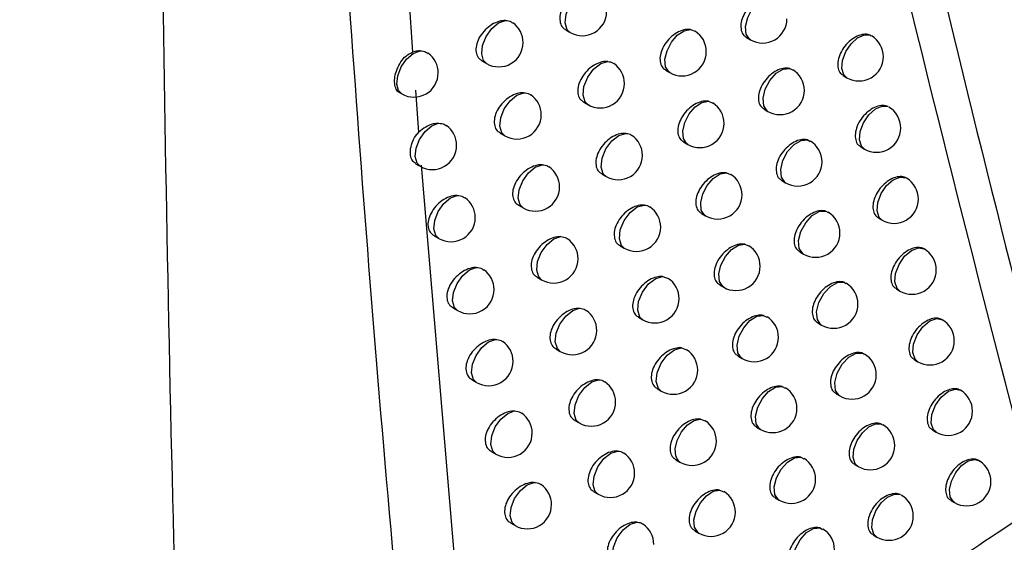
# Model space of a CAD drawing. Header units: millimetres. Extents: x 15336 to 16492, y 10123 to 11383.
# Tile 62 of 71: x 16311 to 16332, y 11000 to 11010. Entities that reach past the tile are written whole.
import ezdxf

# ---------------------------------------------------------------- set-up
doc = ezdxf.new("R2010")
doc.units = ezdxf.units.MM

msp = doc.modelspace()

# ---------------------------------------------------------------- linework, layer by layer
at = {"color": 7, "linetype": 'Continuous', "lineweight": 25}
for p, q in [((16318.944, 11017.18), (16319.454, 11009.687)), ((16322.608, 11010.143), (16322.699, 11010.091)), ((16325.174, 11010.154), (16325.271, 11010.117)), ((16326.33, 11009.987), (16326.411, 11009.941)), ((16328.878, 11010.035), (16328.898, 11010.02)), ((16320.883, 11009.506), (16320.979, 11009.451)), ((16324.667, 11009.314), (16324.752, 11009.265)), ((16327.221, 11009.351), (16327.278, 11009.32)), ((16328.323, 11009.203), (16328.397, 11009.16)), ((16319.511, 11008.907), (16319.577, 11008.032)), ((16319.183, 11008.855), (16319.231, 11008.827)), ((16325.544, 11008.676), (16325.635, 11008.639)), ((16322.976, 11008.658), (16323.067, 11008.605)), ((16326.692, 11008.511), (16326.771, 11008.466)), ((16321.257, 11008.017), (16321.353, 11007.962)), ((16327.59, 11007.878), (16327.641, 11007.849)), ((16325.034, 11007.836), (16325.118, 11007.787)), ((16328.683, 11007.734), (16328.756, 11007.691)), ((16319.517, 11007.389), (16319.611, 11007.335)), ((16319.629, 11007.357), (16320.362, 10998.645)), ((16323.349, 11007.176), (16323.438, 11007.124)), ((16325.917, 11007.201), (16326.002, 11007.165)), ((16327.057, 11007.039), (16327.135, 11006.994)), ((16321.636, 11006.532), (16321.73, 11006.477)), ((16325.404, 11006.361), (16325.488, 11006.313)), ((16327.963, 11006.409), (16328.008, 11006.382)), ((16329.047, 11006.268), (16329.12, 11006.226)), ((16319.895, 11005.904), (16319.995, 11005.846)), ((16323.725, 11005.698), (16323.813, 11005.647)), ((16326.295, 11005.73), (16326.373, 11005.695)), ((16327.426, 11005.571), (16327.503, 11005.527)), ((16322.018, 11005.05), (16322.111, 11004.996)), ((16324.606, 11005.062), (16324.714, 11005.025)), ((16325.778, 11004.89), (16325.861, 11004.842)), ((16328.34, 11004.944), (16328.378, 11004.919)), ((16329.415, 11004.807), (16329.487, 11004.765)), ((16320.284, 11004.418), (16320.382, 11004.361)), ((16324.104, 11004.223), (16324.192, 11004.173)), ((16326.676, 11004.263), (16326.749, 11004.228)), ((16327.799, 11004.107), (16327.875, 11004.063)), ((16322.404, 11003.572), (16322.496, 11003.519)), ((16324.992, 11003.592), (16325.094, 11003.555)), ((16326.156, 11003.422), (16326.238, 11003.375)), ((16328.722, 11003.482), (16328.753, 11003.46)), ((16329.787, 11003.349), (16329.858, 11003.308)), ((16320.676, 11002.937), (16320.773, 11002.881)), ((16327.061, 11002.799), (16327.128, 11002.766)), ((16324.488, 11002.753), (16324.574, 11002.703)), ((16328.175, 11002.647), (16328.251, 11002.603)), ((16322.793, 11002.099), (16322.884, 11002.046)), ((16325.381, 11002.126), (16325.478, 11002.089)), ((16329.107, 11002.024), (16329.132, 11002.006)), ((16326.538, 11001.959), (16326.618, 11001.913)), ((16330.163, 11001.895), (16330.233, 11001.855)), ((16321.071, 11001.46), (16321.167, 11001.404)), ((16324.875, 11001.286), (16324.96, 11001.237)), ((16327.451, 11001.339), (16327.511, 11001.307)), ((16328.556, 11001.19), (16328.631, 11001.147)), ((16323.186, 11000.629), (16323.276, 11000.577)), ((16325.775, 11000.664), (16325.866, 11000.627)), ((16326.923, 11000.5), (16327.003, 11000.454)), ((16330.543, 11000.445), (16330.612, 11000.405)), ((16321.47, 10999.986), (16321.565, 10999.931)), ((16325.266, 10999.824), (16325.35, 10999.775)), ((16327.844, 10999.883), (16327.897, 10999.853)), ((16328.94, 10999.737), (16329.014, 10999.695))]:
    msp.add_line(p, q, dxfattribs=at)
at = {"color": 7, "linetype": 'Continuous', "lineweight": 25, "flags": 128}
for points in [[(16322.699, 11010.091), (16322.638, 11010.15), (16322.597, 11010.288), (16322.616, 11010.467), (16322.692, 11010.656), (16322.813, 11010.822), (16322.957, 11010.936), (16323.1, 11010.98)], [(16326.411, 11009.941), (16326.391, 11009.954), (16326.322, 11010.059), (16326.309, 11010.216), (16326.354, 11010.4), (16326.449, 11010.579), (16326.579, 11010.724), (16326.722, 11010.811), (16326.855, 11010.827)], [(16320.979, 11009.451), (16320.916, 11009.514), (16320.877, 11009.65), (16320.895, 11009.825), (16320.969, 11010.01), (16321.086, 11010.174), (16321.226, 11010.29), (16321.367, 11010.339)], [(16324.752, 11009.265), (16324.727, 11009.283), (16324.663, 11009.388), (16324.651, 11009.54), (16324.693, 11009.716), (16324.782, 11009.89), (16324.905, 11010.034), (16325.043, 11010.127), (16325.174, 11010.154)], [(16328.397, 11009.16), (16328.336, 11009.219), (16328.295, 11009.349), (16328.309, 11009.518), (16328.375, 11009.698), (16328.484, 11009.861), (16328.618, 11009.983), (16328.757, 11010.044), (16328.878, 11010.035)], [(16319.231, 11008.827), (16319.165, 11008.894), (16319.128, 11009.029), (16319.147, 11009.201), (16319.218, 11009.382), (16319.332, 11009.544), (16319.468, 11009.661), (16319.607, 11009.714)], [(16323.067, 11008.605), (16323.007, 11008.663), (16322.964, 11008.802), (16322.983, 11008.982), (16323.06, 11009.172), (16323.182, 11009.338), (16323.327, 11009.453), (16323.471, 11009.495)], [(16326.771, 11008.466), (16326.753, 11008.477), (16326.683, 11008.583), (16326.67, 11008.741), (16326.715, 11008.926), (16326.811, 11009.106), (16326.943, 11009.251), (16327.087, 11009.338), (16327.221, 11009.351)], [(16321.353, 11007.962), (16321.29, 11008.024), (16321.25, 11008.161), (16321.269, 11008.337), (16321.343, 11008.522), (16321.461, 11008.686), (16321.602, 11008.802), (16321.743, 11008.851)], [(16325.118, 11007.787), (16325.094, 11007.804), (16325.029, 11007.909), (16325.017, 11008.062), (16325.059, 11008.239), (16325.149, 11008.414), (16325.273, 11008.558), (16325.412, 11008.65), (16325.544, 11008.676)], [(16328.756, 11007.691), (16328.696, 11007.749), (16328.654, 11007.88), (16328.669, 11008.05), (16328.736, 11008.232), (16328.847, 11008.397), (16328.983, 11008.518), (16329.123, 11008.577), (16329.244, 11008.564)], [(16319.611, 11007.335), (16319.546, 11007.4), (16319.508, 11007.536), (16319.527, 11007.708), (16319.599, 11007.89), (16319.713, 11008.053), (16319.85, 11008.169), (16319.989, 11008.222)], [(16323.438, 11007.124), (16323.379, 11007.181), (16323.336, 11007.32), (16323.355, 11007.501), (16323.432, 11007.692), (16323.555, 11007.859), (16323.701, 11007.973), (16323.845, 11008.014)], [(16327.135, 11006.994), (16327.119, 11007.005), (16327.048, 11007.111), (16327.034, 11007.27), (16327.08, 11007.456), (16327.177, 11007.638), (16327.31, 11007.783), (16327.456, 11007.868), (16327.59, 11007.878)], [(16321.73, 11006.477), (16321.668, 11006.538), (16321.628, 11006.675), (16321.646, 11006.852), (16321.721, 11007.038), (16321.839, 11007.203), (16321.981, 11007.319), (16322.123, 11007.366)], [(16325.488, 11006.313), (16325.464, 11006.329), (16325.399, 11006.434), (16325.386, 11006.587), (16325.429, 11006.766), (16325.52, 11006.942), (16325.645, 11007.086), (16325.785, 11007.178), (16325.917, 11007.201)], [(16329.12, 11006.226), (16329.061, 11006.283), (16329.018, 11006.415), (16329.032, 11006.587), (16329.101, 11006.771), (16329.214, 11006.936), (16329.352, 11007.057), (16329.493, 11007.113), (16329.614, 11007.096)], [(16319.995, 11005.846), (16319.93, 11005.911), (16319.892, 11006.047), (16319.911, 11006.22), (16319.983, 11006.402), (16320.098, 11006.565), (16320.236, 11006.682), (16320.375, 11006.734)], [(16323.813, 11005.647), (16323.754, 11005.702), (16323.711, 11005.842), (16323.73, 11006.024), (16323.808, 11006.216), (16323.932, 11006.383), (16324.079, 11006.497), (16324.223, 11006.536)], [(16327.503, 11005.527), (16327.489, 11005.536), (16327.416, 11005.642), (16327.402, 11005.803), (16327.448, 11005.99), (16327.548, 11006.173), (16327.682, 11006.319), (16327.829, 11006.402), (16327.963, 11006.409)], [(16322.111, 11004.996), (16322.05, 11005.056), (16322.009, 11005.194), (16322.027, 11005.371), (16322.103, 11005.558), (16322.222, 11005.724), (16322.364, 11005.839), (16322.506, 11005.885)], [(16325.861, 11004.842), (16325.839, 11004.857), (16325.772, 11004.962), (16325.759, 11005.117), (16325.802, 11005.297), (16325.894, 11005.473), (16326.021, 11005.618), (16326.162, 11005.709), (16326.295, 11005.73)], [(16329.487, 11004.765), (16329.429, 11004.82), (16329.385, 11004.953), (16329.4, 11005.127), (16329.471, 11005.313), (16329.586, 11005.48), (16329.726, 11005.6), (16329.868, 11005.653), (16329.988, 11005.631), (16329.988, 11005.631)], [(16320.382, 11004.361), (16320.318, 11004.425), (16320.279, 11004.561), (16320.298, 11004.735), (16320.371, 11004.919), (16320.486, 11005.082), (16320.625, 11005.199), (16320.765, 11005.25)], [(16324.192, 11004.173), (16324.134, 11004.227), (16324.089, 11004.368), (16324.108, 11004.55), (16324.188, 11004.743), (16324.313, 11004.912), (16324.461, 11005.025), (16324.606, 11005.062)], [(16327.875, 11004.063), (16327.862, 11004.071), (16327.788, 11004.177), (16327.774, 11004.339), (16327.821, 11004.529), (16327.922, 11004.712), (16328.058, 11004.858), (16328.206, 11004.94), (16328.34, 11004.944)], [(16322.496, 11003.519), (16322.435, 11003.578), (16322.393, 11003.716), (16322.412, 11003.894), (16322.488, 11004.082), (16322.608, 11004.248), (16322.751, 11004.364), (16322.894, 11004.408)], [(16326.238, 11003.375), (16326.217, 11003.389), (16326.149, 11003.494), (16326.136, 11003.65), (16326.18, 11003.831), (16326.273, 11004.009), (16326.401, 11004.154), (16326.543, 11004.244), (16326.676, 11004.263)], [(16329.858, 11003.308), (16329.801, 11003.361), (16329.756, 11003.495), (16329.771, 11003.672), (16329.844, 11003.86), (16329.961, 11004.028), (16330.104, 11004.147), (16330.247, 11004.197), (16330.367, 11004.169), (16330.367, 11004.169)], [(16320.773, 11002.881), (16320.71, 11002.944), (16320.67, 11003.08), (16320.689, 11003.255), (16320.762, 11003.439), (16320.878, 11003.603), (16321.018, 11003.719), (16321.158, 11003.769)], [(16324.574, 11002.703), (16324.517, 11002.757), (16324.472, 11002.897), (16324.491, 11003.081), (16324.571, 11003.275), (16324.697, 11003.444), (16324.846, 11003.556), (16324.992, 11003.592)], [(16328.251, 11002.603), (16328.24, 11002.61), (16328.165, 11002.716), (16328.15, 11002.879), (16328.198, 11003.071), (16328.3, 11003.256), (16328.438, 11003.402), (16328.588, 11003.482), (16328.722, 11003.482)], [(16322.884, 11002.046), (16322.824, 11002.104), (16322.782, 11002.242), (16322.8, 11002.421), (16322.877, 11002.611), (16322.998, 11002.777), (16323.142, 11002.892), (16323.285, 11002.935)], [(16326.618, 11001.913), (16326.599, 11001.925), (16326.531, 11002.03), (16326.517, 11002.187), (16326.561, 11002.37), (16326.656, 11002.549), (16326.785, 11002.694), (16326.928, 11002.782), (16327.061, 11002.799)], [(16330.233, 11001.855), (16330.177, 11001.906), (16330.131, 11002.041), (16330.147, 11002.22), (16330.221, 11002.411), (16330.341, 11002.58), (16330.486, 11002.698), (16330.631, 11002.744), (16330.733, 11002.721)], [(16321.167, 11001.404), (16321.105, 11001.466), (16321.065, 11001.603), (16321.083, 11001.778), (16321.157, 11001.963), (16321.274, 11002.127), (16321.414, 11002.244), (16321.555, 11002.293)], [(16324.96, 11001.237), (16324.935, 11001.255), (16324.871, 11001.359), (16324.859, 11001.511), (16324.9, 11001.687), (16324.989, 11001.861), (16325.112, 11002.006), (16325.25, 11002.099), (16325.381, 11002.126)], [(16328.631, 11001.147), (16328.57, 11001.206), (16328.529, 11001.336), (16328.542, 11001.503), (16328.607, 11001.682), (16328.715, 11001.845), (16328.848, 11001.967), (16328.986, 11002.03), (16329.107, 11002.024)], [(16323.276, 11000.577), (16323.216, 11000.634), (16323.173, 11000.772), (16323.192, 11000.952), (16323.269, 11001.143), (16323.391, 11001.31), (16323.537, 11001.424), (16323.68, 11001.466)], [(16327.003, 11000.454), (16326.985, 11000.465), (16326.915, 11000.57), (16326.901, 11000.728), (16326.946, 11000.913), (16327.042, 11001.092), (16327.173, 11001.238), (16327.317, 11001.325), (16327.451, 11001.339)], [(16330.612, 11000.405), (16330.591, 11000.419), (16330.525, 11000.521), (16330.51, 11000.672), (16330.549, 11000.848), (16330.637, 11001.023), (16330.759, 11001.169), (16330.897, 11001.265), (16331.03, 11001.294), (16331.112, 11001.271)], [(16321.565, 10999.931), (16321.503, 10999.992), (16321.463, 11000.129), (16321.481, 11000.305), (16321.555, 11000.491), (16321.673, 11000.656), (16321.815, 11000.772), (16321.956, 11000.82)], [(16325.35, 10999.775), (16325.326, 10999.792), (16325.261, 10999.896), (16325.248, 11000.049), (16325.29, 11000.227), (16325.38, 11000.401), (16325.504, 11000.546), (16325.643, 11000.638), (16325.775, 11000.664)], [(16329.014, 10999.695), (16328.954, 10999.752), (16328.912, 10999.883), (16328.926, 11000.052), (16328.992, 11000.232), (16329.102, 11000.397), (16329.236, 11000.519), (16329.375, 11000.579), (16329.497, 11000.569)], [(16323.671, 10999.111), (16323.612, 10999.167), (16323.569, 10999.306), (16323.588, 10999.487), (16323.665, 10999.679), (16323.788, 10999.846), (16323.935, 10999.96), (16324.079, 11000.001)], [(16327.391, 10998.999), (16327.375, 10999.009), (16327.304, 10999.114), (16327.29, 10999.273), (16327.335, 10999.459), (16327.432, 10999.64), (16327.565, 10999.786), (16327.71, 10999.872), (16327.844, 10999.883)]]:
    msp.add_lwpolyline(points, dxfattribs=at)
at = {"color": 7, "linetype": 'Continuous', "lineweight": 25}
for centre, start, end in [((16322.949, 11010.524), 240.0027, 0), ((16321.229, 11009.884), 0, 54.819), ((16326.661, 11010.374), 240.0027, 0), ((16325.002, 11009.698), 0, 57.3687), ((16328.647, 11009.593), 0, 59.5418), ((16321.229, 11009.884), 240.0027, 0), ((16325.002, 11009.698), 240.0027, 0), ((16319.481, 11009.26), 0, 53.7387), ((16328.647, 11009.593), 240.0027, 0), ((16323.317, 11009.039), 0, 56.0153), ((16327.021, 11008.899), 0, 58.5729), ((16319.481, 11009.26), 240.0027, 0), ((16323.317, 11009.039), 240.0027, 0), ((16327.021, 11008.899), 240.0027, 0), ((16321.603, 11008.395), 0, 55.0434), ((16325.368, 11008.22), 0, 57.56), ((16329.006, 11008.124), 0, 59.6754), ((16321.603, 11008.395), 240.0027, 0), ((16319.861, 11007.768), 0, 53.9901), ((16325.368, 11008.22), 240.0027, 0), ((16329.006, 11008.124), 240.0027, 0), ((16323.688, 11007.557), 0, 56.1992), ((16319.861, 11007.768), 240.0027, 0), ((16327.385, 11007.427), 0, 58.7559), ((16323.688, 11007.557), 240.0027, 0), ((16321.98, 11006.91), 0, 55.2619), ((16327.385, 11007.427), 240.0027, 0), ((16325.737, 11006.746), 0, 57.7511), ((16329.37, 11006.659), 0, 59.7892), ((16321.98, 11006.91), 240.0027, 0), ((16320.245, 11006.279), 0, 54.2361), ((16325.737, 11006.746), 240.0027, 0), ((16329.37, 11006.659), 240.0027, 0), ((16324.063, 11006.08), 0, 56.3751), ((16320.245, 11006.279), 240.0027, 0), ((16327.753, 11005.96), 0, 58.9355), ((16324.063, 11006.08), 240.0027, 0), ((16322.361, 11005.429), 0, 55.4741), ((16327.753, 11005.96), 240.0027, 0), ((16326.111, 11005.275), 0, 57.9419), ((16329.737, 11005.198), 0, 60.0027), ((16322.361, 11005.429), 240.0027, 0), ((16326.111, 11005.275), 240.0027, 0), ((16320.632, 11004.795), 0, 54.4766), ((16324.442, 11004.606), 0, 56.9798), ((16329.737, 11005.198), 240.0027, 0), ((16328.125, 11004.496), 0, 59.1101), ((16320.632, 11004.795), 240.0027, 0), ((16324.442, 11004.606), 240.0027, 0), ((16328.125, 11004.496), 240.0027, 0), ((16322.746, 11003.952), 0, 55.6797), ((16326.488, 11003.808), 0, 58.1322), ((16330.108, 11003.741), 0, 60.0027), ((16322.746, 11003.952), 240.0027, 0), ((16326.488, 11003.808), 240.0027, 0), ((16321.023, 11003.314), 0, 54.7114), ((16330.108, 11003.741), 240.0027, 0), ((16324.824, 11003.136), 0, 57.1727), ((16328.501, 11003.036), 0, 59.2781), ((16321.023, 11003.314), 240.0027, 0), ((16324.824, 11003.136), 240.0027, 0), ((16328.501, 11003.036), 240.0027, 0), ((16323.134, 11002.479), 0, 55.8784), ((16326.868, 11002.346), 0, 58.3215), ((16330.483, 11002.288), 0, 60.0027), ((16323.134, 11002.479), 240.0027, 0), ((16321.417, 11001.837), 0, 54.9404), ((16326.868, 11002.346), 240.0027, 0), ((16330.483, 11002.288), 240.0027, 0), ((16325.21, 11001.67), 0, 57.3655), ((16328.881, 11001.58), 0, 59.4369), ((16321.417, 11001.837), 240.0027, 0), ((16325.21, 11001.67), 240.0027, 0), ((16328.881, 11001.58), 240.0027, 0), ((16323.526, 11001.01), 0, 56.0698), ((16327.253, 11000.887), 0, 58.5094), ((16330.862, 11000.838), 56.6299, 60.0027), ((16330.862, 11000.838), 0, 56.6299), ((16323.526, 11001.01), 240.0027, 0), ((16321.815, 11000.364), 0, 55.1634), ((16327.253, 11000.887), 240.0027, 0), ((16330.862, 11000.838), 240.0027, 0), ((16325.6, 11000.208), 0, 57.5581), ((16329.264, 11000.128), 0, 59.5833), ((16321.815, 11000.364), 240.0027, 0), ((16325.6, 11000.208), 240.0027, 0), ((16323.921, 10999.544), 0, 56.2532), ((16329.264, 11000.128), 240.0027, 0), ((16327.641, 10999.432), 0, 58.6951)]:
    msp.add_arc(centre, 0.5, start, end, dxfattribs=at)
for points, knots in [([(16196.08, 11042.89), (16198.596, 11040.496), (16204.087, 11035.273), (16213.479, 11027.469), (16224.131, 11019.486), (16235.565, 11011.791), (16247.795, 11004.365), (16260.81, 10997.243), (16274.573, 10990.444), (16288.36, 10984.316), (16302.002, 10978.791), (16311.013, 10975.556), (16315.519, 10973.939)], [0, 0, 0, 0, 0.087478, 0.190844, 0.294372, 0.3979, 0.501266, 0.606402, 0.711624, 0.816761, 0.90838, 1, 1, 1, 1]), ([(16332.317, 11000.321), (16331.149, 11004.851), (16328.813, 11013.917), (16326.824, 11023.308), (16325.829, 11028.006)], [0, 0, 0, 0, 0.499676, 1, 1, 1, 1]), ([(16321.222, 10978.68), (16320.394, 10986.062), (16318.765, 11000.588), (16317.833, 11015.355), (16317.375, 11022.616)], [0, 0, 0, 0, 0.508241, 1, 1, 1, 1]), ([(16315.519, 10973.939), (16315.131, 10982.785), (16314.531, 10996.461), (16314.287, 11012.558), (16314.227, 11019.806), (16314.207, 11022.201)], [0, 0, 0, 0, 0.550891, 0.851662, 1, 1, 1, 1]), ([(16323.1, 11010.98), (16323.074, 11010.98), (16323.004, 11010.98), (16322.876, 11010.939), (16322.733, 11010.848), (16322.61, 11010.721), (16322.522, 11010.573), (16322.48, 11010.424), (16322.489, 11010.292), (16322.533, 11010.194), (16322.588, 11010.162), (16322.611, 11010.148)], [0, 0, 0, 0, 0.071156, 0.193686, 0.317814, 0.442013, 0.564615, 0.684661, 0.802422, 0.919217, 1, 1, 1, 1]), ([(16326.855, 11010.827), (16326.854, 11010.827), (16326.815, 11010.836), (16326.727, 11010.836), (16326.587, 11010.787), (16326.449, 11010.693), (16326.332, 11010.563), (16326.248, 11010.415), (16326.208, 11010.265), (16326.216, 11010.132), (16326.259, 11010.035), (16326.312, 11010.004), (16326.334, 11009.992)], [0, 0, 0, 0, 0.004296, 0.11875, 0.234607, 0.351441, 0.468351, 0.584343, 0.698815, 0.811885, 0.924324, 1, 1, 1, 1]), ([(16321.367, 11010.339), (16321.346, 11010.339), (16321.28, 11010.337), (16321.157, 11010.3), (16321.011, 11010.211), (16320.885, 11010.084), (16320.796, 11009.937), (16320.753, 11009.788), (16320.762, 11009.656), (16320.807, 11009.558), (16320.863, 11009.525), (16320.886, 11009.511)], [0, 0, 0, 0, 0.055289, 0.180151, 0.306948, 0.433807, 0.558684, 0.680437, 0.799436, 0.917305, 1, 1, 1, 1]), ([(16321.367, 11010.339), (16321.41, 11010.336), (16321.468, 11010.331), (16321.505, 11010.296), (16321.514, 11010.287)], [0, 0, 0, 0, 0.7517649, 1, 1, 1, 1]), ([(16325.174, 11010.154), (16325.14, 11010.156), (16325.064, 11010.159), (16324.929, 11010.112), (16324.789, 11010.02), (16324.669, 11009.891), (16324.584, 11009.743), (16324.542, 11009.593), (16324.551, 11009.461), (16324.594, 11009.363), (16324.648, 11009.332), (16324.67, 11009.319)], [0, 0, 0, 0, 0.094311, 0.213547, 0.334023, 0.454576, 0.57393, 0.691331, 0.806953, 0.921797, 1, 1, 1, 1]), ([(16328.878, 11010.035), (16328.863, 11010.041), (16328.813, 11010.059), (16328.71, 11010.056), (16328.572, 11010.005), (16328.438, 11009.909), (16328.323, 11009.779), (16328.242, 11009.63), (16328.202, 11009.479), (16328.21, 11009.347), (16328.253, 11009.25), (16328.305, 11009.22), (16328.326, 11009.208)], [0, 0, 0, 0, 0.047518, 0.157173, 0.267827, 0.379186, 0.490616, 0.601407, 0.711119, 0.819816, 0.928043, 1, 1, 1, 1]), ([(16319.183, 11008.855), (16319.183, 11008.855), (16319.151, 11008.863), (16319.113, 11008.923), (16319.079, 11009.033), (16319.085, 11009.179), (16319.128, 11009.337), (16319.207, 11009.488), (16319.315, 11009.618), (16319.407, 11009.664), (16319.454, 11009.687)], [0, 0, 0, 0, 0.0024915, 0.1443857, 0.2869498, 0.429206, 0.5714347, 0.7140224, 0.8561776, 1, 1, 1, 1]), ([(16319.607, 11009.714), (16319.573, 11009.712), (16319.523, 11009.709), (16319.47, 11009.693), (16319.454, 11009.687)], [0, 0, 0, 0, 0.6801901, 1, 1, 1, 1]), ([(16319.607, 11009.714), (16319.652, 11009.712), (16319.717, 11009.707), (16319.759, 11009.67), (16319.773, 11009.658)], [0, 0, 0, 0, 0.681741, 1, 1, 1, 1]), ([(16323.471, 11009.495), (16323.444, 11009.495), (16323.372, 11009.495), (16323.244, 11009.453), (16323.101, 11009.362), (16322.978, 11009.235), (16322.891, 11009.087), (16322.849, 11008.938), (16322.858, 11008.806), (16322.902, 11008.708), (16322.957, 11008.676), (16322.979, 11008.663)], [0, 0, 0, 0, 0.0746618, 0.1966815, 0.3202349, 0.4438621, 0.565966, 0.6856263, 0.8030937, 0.9196265, 1, 1, 1, 1]), ([(16323.471, 11009.495), (16323.513, 11009.49), (16323.561, 11009.485), (16323.591, 11009.454), (16323.594, 11009.45)], [0, 0, 0, 0, 0.8796289, 1, 1, 1, 1]), ([(16327.221, 11009.351), (16327.217, 11009.352), (16327.176, 11009.362), (16327.087, 11009.361), (16326.947, 11009.312), (16326.81, 11009.217), (16326.693, 11009.088), (16326.61, 11008.939), (16326.569, 11008.789), (16326.577, 11008.656), (16326.62, 11008.559), (16326.674, 11008.529), (16326.695, 11008.517)], [0, 0, 0, 0, 0.009967, 0.123796, 0.238962, 0.355059, 0.471233, 0.586536, 0.700395, 0.812915, 0.924829, 1, 1, 1, 1]), ([(16321.743, 11008.851), (16321.721, 11008.85), (16321.654, 11008.849), (16321.531, 11008.811), (16321.385, 11008.722), (16321.26, 11008.595), (16321.171, 11008.448), (16321.129, 11008.299), (16321.137, 11008.166), (16321.182, 11008.068), (16321.238, 11008.035), (16321.261, 11008.022)], [0, 0, 0, 0, 0.0583962, 0.1827902, 0.3090431, 0.4353607, 0.5597874, 0.6812209, 0.8000069, 0.917697, 1, 1, 1, 1]), ([(16321.743, 11008.851), (16321.786, 11008.847), (16321.843, 11008.842), (16321.878, 11008.808), (16321.886, 11008.8)], [0, 0, 0, 0, 0.7699455, 1, 1, 1, 1]), ([(16325.544, 11008.676), (16325.508, 11008.678), (16325.431, 11008.682), (16325.294, 11008.634), (16325.155, 11008.541), (16325.035, 11008.412), (16324.95, 11008.264), (16324.909, 11008.115), (16324.918, 11007.982), (16324.961, 11007.885), (16325.015, 11007.853), (16325.037, 11007.841)], [0, 0, 0, 0, 0.0984848, 0.2171351, 0.3369718, 0.4568872, 0.575662, 0.6925739, 0.8077847, 0.9222448, 1, 1, 1, 1]), ([(16329.244, 11008.564), (16329.226, 11008.571), (16329.175, 11008.591), (16329.069, 11008.588), (16328.932, 11008.537), (16328.798, 11008.44), (16328.683, 11008.31), (16328.602, 11008.161), (16328.563, 11008.01), (16328.571, 11007.877), (16328.613, 11007.781), (16328.665, 11007.751), (16328.686, 11007.739)], [0, 0, 0, 0, 0.055034, 0.163845, 0.273604, 0.38403, 0.494528, 0.604423, 0.713297, 0.821207, 0.928669, 1, 1, 1, 1]), ([(16319.989, 11008.222), (16319.952, 11008.219), (16319.866, 11008.213), (16319.723, 11008.151), (16319.625, 11008.078), (16319.58, 11008.034), (16319.578, 11008.032)], [0, 0, 0, 0, 0.275087, 0.625288, 0.979204, 1, 1, 1, 1]), ([(16319.989, 11008.222), (16320.034, 11008.219), (16320.097, 11008.215), (16320.139, 11008.178), (16320.151, 11008.166)], [0, 0, 0, 0, 0.6954362, 1, 1, 1, 1]), ([(16319.518, 11007.39), (16319.493, 11007.409), (16319.44, 11007.449), (16319.405, 11007.56), (16319.407, 11007.7), (16319.452, 11007.854), (16319.516, 11007.967), (16319.566, 11008.02), (16319.577, 11008.032)], [0, 0, 0, 0, 0.1744815, 0.3654251, 0.5580401, 0.7507658, 0.9427352, 1, 1, 1, 1]), ([(16323.845, 11008.014), (16323.817, 11008.014), (16323.744, 11008.015), (16323.615, 11007.972), (16323.473, 11007.881), (16323.351, 11007.753), (16323.264, 11007.605), (16323.222, 11007.456), (16323.23, 11007.323), (16323.275, 11007.226), (16323.329, 11007.194), (16323.352, 11007.181)], [0, 0, 0, 0, 0.078272, 0.199771, 0.32274, 0.445785, 0.567378, 0.686636, 0.803791, 0.920042, 1, 1, 1, 1]), ([(16323.845, 11008.014), (16323.887, 11008.009), (16323.934, 11008.003), (16323.962, 11007.973), (16323.965, 11007.97)], [0, 0, 0, 0, 0.9081875, 1, 1, 1, 1]), ([(16327.59, 11007.878), (16327.585, 11007.88), (16327.542, 11007.891), (16327.451, 11007.89), (16327.311, 11007.84), (16327.175, 11007.745), (16327.058, 11007.616), (16326.975, 11007.467), (16326.935, 11007.317), (16326.943, 11007.184), (16326.986, 11007.087), (16327.039, 11007.057), (16327.06, 11007.045)], [0, 0, 0, 0, 0.01587, 0.129047, 0.243496, 0.358832, 0.474246, 0.588835, 0.702051, 0.813991, 0.92535, 1, 1, 1, 1]), ([(16322.123, 11007.366), (16322.1, 11007.366), (16322.032, 11007.365), (16321.908, 11007.326), (16321.763, 11007.236), (16321.638, 11007.109), (16321.55, 11006.962), (16321.507, 11006.813), (16321.516, 11006.681), (16321.561, 11006.582), (16321.616, 11006.55), (16321.639, 11006.536)], [0, 0, 0, 0, 0.061587, 0.185504, 0.311207, 0.436977, 0.560943, 0.682043, 0.800599, 0.918093, 1, 1, 1, 1]), ([(16322.123, 11007.366), (16322.166, 11007.362), (16322.221, 11007.357), (16322.255, 11007.324), (16322.262, 11007.316)], [0, 0, 0, 0, 0.789474, 1, 1, 1, 1]), ([(16325.917, 11007.201), (16325.88, 11007.203), (16325.801, 11007.208), (16325.664, 11007.159), (16325.525, 11007.066), (16325.406, 11006.937), (16325.321, 11006.789), (16325.28, 11006.639), (16325.288, 11006.507), (16325.332, 11006.409), (16325.386, 11006.378), (16325.407, 11006.366)], [0, 0, 0, 0, 0.1028008, 0.2208484, 0.3400307, 0.4592926, 0.5774708, 0.6938732, 0.8086487, 0.9227014, 1, 1, 1, 1]), ([(16329.614, 11007.096), (16329.594, 11007.104), (16329.541, 11007.127), (16329.431, 11007.123), (16329.295, 11007.072), (16329.162, 11006.975), (16329.047, 11006.844), (16328.966, 11006.695), (16328.927, 11006.545), (16328.935, 11006.412), (16328.978, 11006.315), (16329.03, 11006.285), (16329.05, 11006.274)], [0, 0, 0, 0, 0.062954, 0.170875, 0.279692, 0.389142, 0.498662, 0.607615, 0.715602, 0.822677, 0.929323, 1, 1, 1, 1]), ([(16320.375, 11006.734), (16320.358, 11006.733), (16320.294, 11006.731), (16320.173, 11006.696), (16320.026, 11006.608), (16319.898, 11006.482), (16319.808, 11006.335), (16319.765, 11006.186), (16319.773, 11006.054), (16319.819, 11005.955), (16319.875, 11005.922), (16319.898, 11005.908)], [0, 0, 0, 0, 0.047522, 0.173549, 0.301707, 0.42992, 0.55593, 0.678485, 0.798017, 0.916325, 1, 1, 1, 1]), ([(16320.375, 11006.734), (16320.42, 11006.731), (16320.482, 11006.726), (16320.522, 11006.69), (16320.533, 11006.679)], [0, 0, 0, 0, 0.7099734, 1, 1, 1, 1]), ([(16324.223, 11006.536), (16324.194, 11006.537), (16324.12, 11006.538), (16323.99, 11006.494), (16323.848, 11006.402), (16323.727, 11006.274), (16323.64, 11006.127), (16323.599, 11005.977), (16323.607, 11005.845), (16323.651, 11005.747), (16323.706, 11005.715), (16323.728, 11005.703)], [0, 0, 0, 0, 0.081993, 0.202957, 0.325332, 0.447784, 0.568854, 0.687692, 0.804514, 0.920464, 1, 1, 1, 1]), ([(16324.223, 11006.536), (16324.265, 11006.531), (16324.31, 11006.525), (16324.337, 11006.496), (16324.339, 11006.495)], [0, 0, 0, 0, 0.9395138, 1, 1, 1, 1]), ([(16327.963, 11006.409), (16327.956, 11006.411), (16327.912, 11006.424), (16327.818, 11006.423), (16327.679, 11006.373), (16327.543, 11006.277), (16327.427, 11006.148), (16327.344, 11005.999), (16327.304, 11005.849), (16327.312, 11005.716), (16327.355, 11005.619), (16327.408, 11005.589), (16327.429, 11005.577)], [0, 0, 0, 0, 0.022024, 0.134519, 0.248223, 0.362773, 0.4774, 0.591246, 0.703789, 0.815116, 0.925887, 1, 1, 1, 1]), ([(16322.506, 11005.885), (16322.483, 11005.885), (16322.414, 11005.884), (16322.289, 11005.845), (16322.145, 11005.755), (16322.02, 11005.627), (16321.932, 11005.48), (16321.89, 11005.331), (16321.898, 11005.199), (16321.943, 11005.101), (16321.998, 11005.068), (16322.021, 11005.055)], [0, 0, 0, 0, 0.064867, 0.188297, 0.313442, 0.438659, 0.562153, 0.682905, 0.801213, 0.918494, 1, 1, 1, 1]), ([(16322.506, 11005.885), (16322.549, 11005.881), (16322.603, 11005.876), (16322.636, 11005.843), (16322.642, 11005.837)], [0, 0, 0, 0, 0.8105161, 1, 1, 1, 1]), ([(16326.295, 11005.73), (16326.256, 11005.733), (16326.176, 11005.738), (16326.037, 11005.688), (16325.899, 11005.595), (16325.78, 11005.466), (16325.696, 11005.318), (16325.655, 11005.168), (16325.663, 11005.036), (16325.706, 11004.938), (16325.76, 11004.907), (16325.782, 11004.895)], [0, 0, 0, 0, 0.1072673, 0.2246942, 0.3432059, 0.4617975, 0.5793602, 0.6952312, 0.8095473, 0.923168, 1, 1, 1, 1]), ([(16329.988, 11005.631), (16329.966, 11005.641), (16329.911, 11005.666), (16329.798, 11005.662), (16329.662, 11005.611), (16329.529, 11005.513), (16329.415, 11005.383), (16329.335, 11005.234), (16329.296, 11005.083), (16329.304, 11004.95), (16329.346, 11004.853), (16329.398, 11004.824), (16329.419, 11004.812)], [0, 0, 0, 0, 0.071327, 0.178304, 0.286128, 0.394552, 0.503044, 0.611002, 0.71805, 0.824233, 0.930008, 1, 1, 1, 1]), ([(16320.765, 11005.25), (16320.747, 11005.249), (16320.682, 11005.247), (16320.561, 11005.211), (16320.413, 11005.122), (16320.286, 11004.996), (16320.197, 11004.849), (16320.154, 11004.7), (16320.162, 11004.568), (16320.208, 11004.47), (16320.264, 11004.437), (16320.287, 11004.423)], [0, 0, 0, 0, 0.0504629, 0.1760369, 0.3036595, 0.4313418, 0.5569187, 0.6791845, 0.7985424, 0.9167129, 1, 1, 1, 1]), ([(16320.765, 11005.25), (16320.809, 11005.246), (16320.87, 11005.242), (16320.908, 11005.206), (16320.919, 11005.196)], [0, 0, 0, 0, 0.7254418, 1, 1, 1, 1]), ([(16324.606, 11005.062), (16324.575, 11005.063), (16324.5, 11005.065), (16324.368, 11005.02), (16324.228, 11004.928), (16324.106, 11004.8), (16324.02, 11004.652), (16323.979, 11004.503), (16323.987, 11004.37), (16324.031, 11004.273), (16324.085, 11004.241), (16324.107, 11004.228)], [0, 0, 0, 0, 0.085829, 0.206247, 0.328015, 0.449863, 0.570395, 0.688796, 0.805265, 0.920893, 1, 1, 1, 1]), ([(16328.34, 11004.944), (16328.331, 11004.947), (16328.286, 11004.96), (16328.19, 11004.959), (16328.051, 11004.909), (16327.916, 11004.813), (16327.8, 11004.683), (16327.717, 11004.535), (16327.677, 11004.384), (16327.685, 11004.252), (16327.728, 11004.155), (16327.781, 11004.124), (16327.802, 11004.112)], [0, 0, 0, 0, 0.028447, 0.140228, 0.253158, 0.366893, 0.480704, 0.593778, 0.705614, 0.816294, 0.926441, 1, 1, 1, 1]), ([(16322.894, 11004.408), (16322.869, 11004.408), (16322.8, 11004.408), (16322.673, 11004.367), (16322.53, 11004.277), (16322.406, 11004.15), (16322.318, 11004.002), (16322.276, 11003.853), (16322.284, 11003.721), (16322.329, 11003.623), (16322.384, 11003.59), (16322.407, 11003.577)], [0, 0, 0, 0, 0.068238, 0.191172, 0.315753, 0.440407, 0.563419, 0.683808, 0.80185, 0.918898, 1, 1, 1, 1]), ([(16322.894, 11004.408), (16322.937, 11004.404), (16322.988, 11004.399), (16323.02, 11004.367), (16323.025, 11004.361)], [0, 0, 0, 0, 0.833264, 1, 1, 1, 1]), ([(16326.676, 11004.263), (16326.636, 11004.266), (16326.555, 11004.273), (16326.414, 11004.221), (16326.276, 11004.128), (16326.158, 11003.999), (16326.074, 11003.851), (16326.033, 11003.701), (16326.041, 11003.568), (16326.085, 11003.471), (16326.138, 11003.44), (16326.16, 11003.428)], [0, 0, 0, 0, 0.111894, 0.228681, 0.346504, 0.464407, 0.581334, 0.696651, 0.810482, 0.923645, 1, 1, 1, 1]), ([(16330.367, 11004.169), (16330.342, 11004.181), (16330.285, 11004.209), (16330.169, 11004.205), (16330.033, 11004.153), (16329.901, 11004.056), (16329.787, 11003.925), (16329.707, 11003.776), (16329.668, 11003.625), (16329.676, 11003.492), (16329.718, 11003.396), (16329.77, 11003.366), (16329.79, 11003.354)], [0, 0, 0, 0, 0.080211, 0.186185, 0.292958, 0.400298, 0.507705, 0.614611, 0.720658, 0.825888, 0.930729, 1, 1, 1, 1]), ([(16321.158, 11003.769), (16321.139, 11003.769), (16321.073, 11003.767), (16320.951, 11003.73), (16320.805, 11003.641), (16320.678, 11003.515), (16320.589, 11003.368), (16320.546, 11003.219), (16320.555, 11003.087), (16320.6, 11002.988), (16320.656, 11002.955), (16320.679, 11002.942)], [0, 0, 0, 0, 0.053479, 0.178592, 0.305675, 0.432821, 0.557957, 0.67992, 0.799088, 0.917103, 1, 1, 1, 1]), ([(16321.158, 11003.769), (16321.202, 11003.766), (16321.261, 11003.761), (16321.299, 11003.726), (16321.308, 11003.717)], [0, 0, 0, 0, 0.741943, 1, 1, 1, 1]), ([(16324.992, 11003.592), (16324.959, 11003.593), (16324.884, 11003.596), (16324.751, 11003.55), (16324.61, 11003.458), (16324.49, 11003.33), (16324.404, 11003.182), (16324.363, 11003.032), (16324.371, 11002.9), (16324.415, 11002.802), (16324.469, 11002.771), (16324.491, 11002.758)], [0, 0, 0, 0, 0.089788, 0.209644, 0.330794, 0.452024, 0.572004, 0.689949, 0.806045, 0.921328, 1, 1, 1, 1]), ([(16328.722, 11003.482), (16328.71, 11003.486), (16328.663, 11003.501), (16328.565, 11003.499), (16328.427, 11003.449), (16328.292, 11003.353), (16328.176, 11003.223), (16328.094, 11003.074), (16328.054, 11002.924), (16328.062, 11002.791), (16328.105, 11002.694), (16328.158, 11002.664), (16328.179, 11002.652)], [0, 0, 0, 0, 0.035162, 0.146194, 0.258318, 0.371207, 0.484171, 0.596439, 0.707534, 0.817529, 0.927014, 1, 1, 1, 1]), ([(16323.285, 11002.935), (16323.259, 11002.935), (16323.189, 11002.935), (16323.061, 11002.894), (16322.918, 11002.803), (16322.795, 11002.676), (16322.708, 11002.528), (16322.666, 11002.379), (16322.674, 11002.247), (16322.719, 11002.149), (16322.773, 11002.117), (16322.796, 11002.103)], [0, 0, 0, 0, 0.071706, 0.194134, 0.318141, 0.442225, 0.564743, 0.684753, 0.802511, 0.919308, 1, 1, 1, 1]), ([(16323.285, 11002.935), (16323.328, 11002.931), (16323.377, 11002.926), (16323.408, 11002.894), (16323.412, 11002.89)], [0, 0, 0, 0, 0.857943, 1, 1, 1, 1]), ([(16327.061, 11002.799), (16327.061, 11002.799), (16327.022, 11002.808), (16326.935, 11002.808), (16326.795, 11002.759), (16326.657, 11002.665), (16326.539, 11002.535), (16326.456, 11002.387), (16326.415, 11002.237), (16326.423, 11002.104), (16326.466, 11002.007), (16326.52, 11001.977), (16326.541, 11001.964)], [0, 0, 0, 0, 0.002014, 0.116715, 0.232838, 0.34995, 0.467142, 0.583409, 0.698144, 0.811461, 0.924136, 1, 1, 1, 1]), ([(16330.749, 11002.71), (16330.722, 11002.725), (16330.663, 11002.757), (16330.543, 11002.752), (16330.408, 11002.7), (16330.276, 11002.602), (16330.163, 11002.471), (16330.083, 11002.322), (16330.044, 11002.171), (16330.052, 11002.038), (16330.094, 11001.942), (16330.146, 11001.912), (16330.166, 11001.9)], [0, 0, 0, 0, 0.0896843, 0.194586, 0.3002406, 0.4064315, 0.5126872, 0.6184734, 0.7234502, 0.8276551, 0.9314917, 1, 1, 1, 1]), ([(16321.555, 11002.293), (16321.535, 11002.292), (16321.468, 11002.291), (16321.345, 11002.253), (16321.2, 11002.164), (16321.074, 11002.037), (16320.985, 11001.89), (16320.942, 11001.741), (16320.951, 11001.609), (16320.996, 11001.511), (16321.051, 11001.478), (16321.074, 11001.464)], [0, 0, 0, 0, 0.056573, 0.181219, 0.307756, 0.434361, 0.559046, 0.680693, 0.799653, 0.917497, 1, 1, 1, 1]), ([(16321.555, 11002.293), (16321.599, 11002.289), (16321.656, 11002.284), (16321.692, 11002.25), (16321.701, 11002.241)], [0, 0, 0, 0, 0.759593, 1, 1, 1, 1]), ([(16325.381, 11002.126), (16325.348, 11002.128), (16325.271, 11002.131), (16325.137, 11002.084), (16324.997, 11001.992), (16324.877, 11001.863), (16324.791, 11001.715), (16324.75, 11001.565), (16324.758, 11001.433), (16324.802, 11001.335), (16324.856, 11001.304), (16324.878, 11001.291)], [0, 0, 0, 0, 0.0938741, 0.2131543, 0.333673, 0.4542733, 0.5736839, 0.6911543, 0.8068546, 0.9217721, 1, 1, 1, 1]), ([(16329.107, 11002.024), (16329.094, 11002.029), (16329.045, 11002.045), (16328.944, 11002.043), (16328.806, 11001.992), (16328.672, 11001.896), (16328.557, 11001.766), (16328.475, 11001.617), (16328.435, 11001.467), (16328.443, 11001.334), (16328.486, 11001.237), (16328.538, 11001.207), (16328.559, 11001.195)], [0, 0, 0, 0, 0.042193, 0.15244, 0.263722, 0.375731, 0.487814, 0.59924, 0.709555, 0.818826, 0.927608, 1, 1, 1, 1]), ([(16323.68, 11001.466), (16323.653, 11001.466), (16323.581, 11001.467), (16323.453, 11001.425), (16323.311, 11001.333), (16323.188, 11001.206), (16323.101, 11001.058), (16323.059, 11000.909), (16323.067, 11000.776), (16323.112, 11000.679), (16323.166, 11000.647), (16323.189, 11000.634)], [0, 0, 0, 0, 0.0752751, 0.1971859, 0.3206109, 0.4441145, 0.566127, 0.6857414, 0.8031971, 0.919723, 1, 1, 1, 1]), ([(16323.68, 11001.466), (16323.723, 11001.461), (16323.771, 11001.456), (16323.8, 11001.425), (16323.803, 11001.422)], [0, 0, 0, 0, 0.884821, 1, 1, 1, 1]), ([(16327.451, 11001.339), (16327.448, 11001.34), (16327.408, 11001.35), (16327.319, 11001.349), (16327.179, 11001.3), (16327.042, 11001.205), (16326.925, 11001.076), (16326.841, 11000.927), (16326.801, 11000.777), (16326.809, 11000.645), (16326.852, 11000.548), (16326.905, 11000.517), (16326.927, 11000.505)], [0, 0, 0, 0, 0.0076907, 0.1217664, 0.2371967, 0.3535708, 0.470025, 0.5856024, 0.6997228, 0.8124915, 0.9246436, 1, 1, 1, 1]), ([(16331.136, 11001.254), (16331.107, 11001.271), (16331.046, 11001.308), (16330.922, 11001.302), (16330.787, 11001.25), (16330.655, 11001.152), (16330.543, 11001.021), (16330.463, 11000.871), (16330.424, 11000.721), (16330.432, 11000.588), (16330.474, 11000.491), (16330.525, 11000.462), (16330.546, 11000.45)], [0, 0, 0, 0, 0.099847, 0.203596, 0.308054, 0.413017, 0.518044, 0.622631, 0.726457, 0.829555, 0.932304, 1, 1, 1, 1]), ([(16321.956, 11000.82), (16321.934, 11000.82), (16321.867, 11000.819), (16321.743, 11000.78), (16321.598, 11000.69), (16321.473, 11000.564), (16321.384, 11000.417), (16321.342, 11000.267), (16321.35, 11000.135), (16321.395, 11000.037), (16321.451, 11000.004), (16321.473, 10999.991)], [0, 0, 0, 0, 0.059749, 0.183919, 0.309905, 0.435962, 0.560188, 0.681505, 0.80024, 0.917894, 1, 1, 1, 1]), ([(16321.956, 11000.82), (16321.999, 11000.816), (16322.055, 11000.811), (16322.09, 11000.778), (16322.098, 11000.77)], [0, 0, 0, 0, 0.778527, 1, 1, 1, 1]), ([(16325.775, 11000.664), (16325.74, 11000.666), (16325.662, 11000.67), (16325.526, 11000.622), (16325.387, 11000.529), (16325.267, 11000.4), (16325.182, 11000.252), (16325.141, 11000.103), (16325.149, 10999.97), (16325.193, 10999.873), (16325.247, 10999.841), (16325.269, 10999.829)], [0, 0, 0, 0, 0.098096, 0.216784, 0.336657, 0.456613, 0.575438, 0.692414, 0.807696, 0.922224, 1, 1, 1, 1]), ([(16329.497, 11000.569), (16329.481, 11000.575), (16329.431, 11000.594), (16329.327, 11000.591), (16329.19, 11000.54), (16329.055, 11000.444), (16328.941, 11000.313), (16328.859, 11000.164), (16328.82, 11000.014), (16328.828, 10999.881), (16328.87, 10999.784), (16328.923, 10999.754), (16328.943, 10999.743)], [0, 0, 0, 0, 0.049572, 0.158993, 0.269393, 0.380485, 0.491649, 0.602194, 0.711687, 0.820189, 0.928226, 1, 1, 1, 1]), ([(16325.843, 10994.117), (16325.848, 10994.207), (16325.862, 10994.44), (16326.039, 10994.942), (16326.568, 10995.786), (16327.752, 10997.017), (16329.475, 10998.417), (16331.097, 10999.528), (16332.042, 11000.142), (16332.317, 11000.321)], [0, 0, 0, 0, 0.034068, 0.087715, 0.175764, 0.344864, 0.615884, 0.88815, 1, 1, 1, 1]), ([(16324.079, 11000.001), (16324.05, 11000.001), (16323.978, 11000.002), (16323.848, 10999.959), (16323.707, 10999.868), (16323.584, 10999.74), (16323.498, 10999.592), (16323.456, 10999.443), (16323.464, 10999.31), (16323.509, 10999.213), (16323.563, 10999.181), (16323.585, 10999.168)], [0, 0, 0, 0, 0.078951, 0.200332, 0.323165, 0.446079, 0.567573, 0.686775, 0.803909, 0.920144, 1, 1, 1, 1]), ([(16324.079, 11000.001), (16324.121, 10999.996), (16324.167, 10999.991), (16324.195, 10999.961), (16324.198, 10999.958)], [0, 0, 0, 0, 0.914216, 1, 1, 1, 1]), ([(16327.844, 10999.883), (16327.839, 10999.884), (16327.798, 10999.895), (16327.707, 10999.894), (16327.567, 10999.845), (16327.431, 10999.75), (16327.314, 10999.62), (16327.231, 10999.472), (16327.191, 10999.322), (16327.199, 10999.189), (16327.242, 10999.092), (16327.295, 10999.061), (16327.316, 10999.049)], [0, 0, 0, 0, 0.013597, 0.127021, 0.241733, 0.357346, 0.473038, 0.5879, 0.701378, 0.813567, 0.925166, 1, 1, 1, 1])]:
    msp.add_open_spline(points, degree=3, knots=knots, dxfattribs=at)
msp.add_open_spline([(16326.73, 11027.315), (16328.512, 11018.621), (16330.494, 11010.103), (16332.671, 11001.768)], degree=3, dxfattribs=at)

doc.saveas('drawing.dxf')
